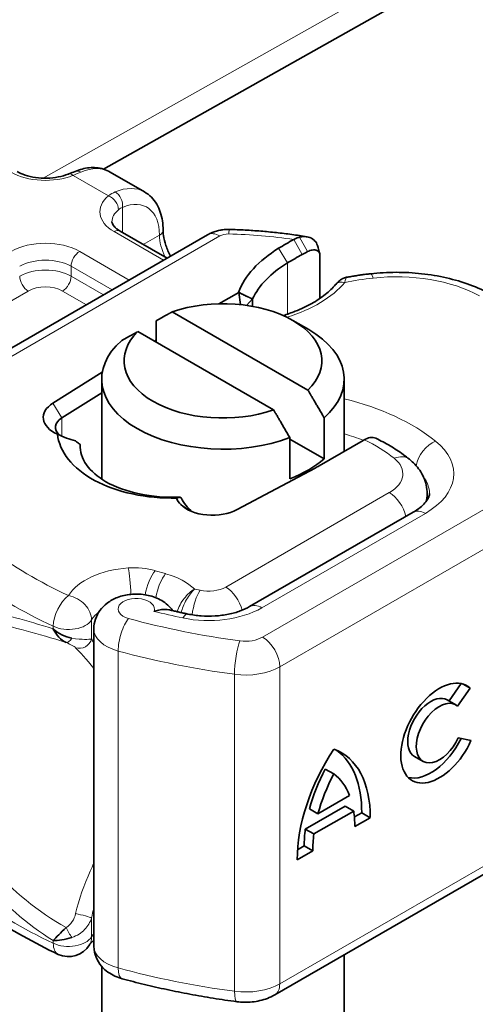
# Model space of a CAD drawing. Header units: millimetres. Extents: x -300186 to 535164, y -28581 to 763383.
# Tile 112 of 256: x 2340 to 2349, y 135939 to 135959. Entities that reach past the tile are written whole.
import ezdxf

# ---------------------------------------------------------------- set-up
doc = ezdxf.new("R2010")
doc.units = ezdxf.units.MM
doc.header["$LTSCALE"] = 10
doc.layers.add('Visible (ISO)', color=7, linetype='Continuous', lineweight=35)
doc.layers.add('Visible Narrow (ISO)', color=7, linetype='Continuous', lineweight=9)

msp = doc.modelspace()

# ---------------------------------------------------------------- linework, layer by layer
at = {"layer": 'Visible (ISO)'}
for p, q in [((2341.302, 135956.211), (2428.532, 136005.3)), ((2341.441, 135956.15), (2342.148, 135955.742)), ((2343.45, 135954.858), (2336.937, 135951.098)), ((2341.646, 135954.935), (2342.615, 135954.376)), ((2345.766, 135954.434), (2345.766, 135953.546)), ((2344.091, 135953.671), (2343.684, 135953.436)), ((2344.126, 135953.418), (2344.091, 135953.671)), ((2344.377, 135953.536), (2344.25, 135953.403)), ((2344.377, 135953.383), (2344.377, 135953.536)), ((2342.722, 135953.27), (2345.519, 135951.656)), ((2342.388, 135952.647), (2342.388, 135953.087)), ((2345.209, 135953.092), (2345.535, 135952.904)), ((2344.812, 135951.247), (2342.015, 135952.862)), ((2342.388, 135952.688), (2342.353, 135952.667)), ((2341.279, 135952.023), (2340.261, 135951.386)), ((2341.267, 135949.822), (2341.267, 135951.883)), ((2346.267, 135950.396), (2346.267, 135951.883)), ((2340.445, 135951.084), (2341.267, 135951.599)), ((2345.853, 135951.087), (2345.853, 135950.238)), ((2340.827, 135950.524), (2340.827, 135950.511)), ((2345.145, 135949.83), (2345.145, 135950.679)), ((2345.145, 135950.647), (2345.853, 135950.238)), ((2345.747, 135950.095), (2346.654, 135950.619)), ((2346.654, 135950.619), (2346.678, 135950.633)), ((2344.058, 135949.194), (2345.667, 135950.051)), ((2347.975, 135949.386), (2347.975, 135949.524)), ((2344.317, 135947.194), (2347.689, 135949.14)), ((2340.378, 135946.653), (2340.378, 135946.653)), ((2340.381, 135946.651), (2340.381, 135946.651)), ((2341.105, 135940.205), (2341.105, 135946.737)), ((2340.907, 135946.519), (2340.907, 135946.519)), ((2348.678, 135945.608), (2348.43, 135945.251)), ((2348.86, 135945.514), (2348.604, 135945.145)), ((2348.86, 135945.514), (2348.716, 135945.598)), ((2348.566, 135945.172), (2348.39, 135945.274)), ((2348.617, 135944.492), (2348.88, 135944.433)), ((2347.892, 135944.005), (2347.716, 135944.107)), ((2346.052, 135943.746), (2345.875, 135943.848)), ((2345.726, 135942.927), (2346.378, 135943.303)), ((2346.285, 135943.084), (2345.465, 135942.611)), ((2345.726, 135942.927), (2345.549, 135943.029)), ((2346.462, 135942.982), (2346.285, 135943.084)), ((2351.278, 135942.913), (2344.834, 135939.193)), ((2346.462, 135942.982), (2345.642, 135942.509)), ((2346.627, 135942.947), (2346.476, 135942.86)), ((2346.804, 135942.845), (2346.484, 135942.661)), ((2346.804, 135942.845), (2346.627, 135942.947)), ((2345.642, 135942.509), (2345.465, 135942.611)), ((2345.443, 135942.264), (2345.306, 135942.185)), ((2345.62, 135942.162), (2345.443, 135942.264)), ((2345.62, 135942.162), (2345.3, 135941.977)), ((2346.267, 135896.451), (2346.267, 135940.02)), ((2341.267, 135896.451), (2341.267, 135939.781))]:
    msp.add_line(p, q, dxfattribs=at)
msp.add_arc((2340.585, 135940.481), 0.5, 244.8089, 329.2624, dxfattribs=at)
for centre, major_axis, ratio, start_param, end_param in [((2340.814, 135955.933), (-0.096, 0.231), 0.652242, 0, 0.00306), ((2350.565, 135951.496), (-7.775, 0), 0.57735, 5.468966, 5.525863), ((2347.295, 135953.281), (-3.275, 0), 0.57735, 5.525863, 6.075626), ((2350.565, 135951.292), (7.525, 0), 0.57735, 2.327373, 2.38427), ((2350.565, 135951.292), (7.525, 0), 0.57735, 2.307351, 2.327373), ((2347.295, 135953.077), (-3.025, 0), 0.57735, 5.525863, 6.017079), ((2346.279, 135953.669), (-0.191, 0.161), 0.733816, 6.280065, 6.283185), ((2343.767, 135952.259), (2.04, 0), 0.57735, 5.745414, 8.391753), ((2343.767, 135952.259), (-2.04, 0), 0.57735, 5.745414, 8.391753), ((2343.767, 135951.883), (2.5, 0), 0.57735, 5.699145, 7.068583), ((2343.767, 135951.883), (-2.5, 0), 0.57735, 5.699145, 8.438022), ((2340.812, 135951.093), (-0.75, 0), 0.57735, 5.537798, 7.197726), ((2340.812, 135950.888), (-0.5, 0), 0.57735, 5.537798, 6.860979), ((2343.767, 135951.034), (-2.5, 0), 0.57735, 2.154837, 2.557552), ((2343.785, 135951.228), (2.775, 0), 0.57735, 5.457776, 5.497787), ((2343.374, 135949.487), (0.574, -0.045), 0.651839, 3.402461, 3.786926), ((2342.899, 135950.55), (-1.881, 1.865), 0.312004, 1.863094, 1.873308), ((2343.55, 135949.512), (0.75, 0), 0.57735, 3.659966, 5.457776), ((2343.55, 135949.308), (-0.5, 0), 0.57735, 0.517851, 0.55899), ((2348.229, 135944.588), (-0.563, -0.976), 0.57735, 3.012776, 8.024447), ((2348.053, 135944.69), (0.337, 0.584), 0.57735, 0, 3.141593), ((2348.229, 135944.588), (0.337, 0.584), 0.57735, 6.163496, 11.159844), ((2348.053, 135944.69), (-0.563, -0.976), 0.57735, 0.157548, 1.685131), ((2347.341, 135943.173), (1.443, 2.5), 0.57735, 1.468975, 2.363699), ((2344.763, 135941.685), (1.443, 2.5), 0.57735, 5.490283, 6.385007), ((2344.586, 135941.787), (1.443, 2.5), 0.57735, 5.490283, 6.221906), ((2347.164, 135943.275), (-1.217, -2.108), 0.57735, 4.773557, 5.145336), ((2347.341, 135943.173), (-1.217, -2.108), 0.57735, 4.773557, 5.145336), ((2344.763, 135941.685), (1.217, 2.108), 0.57735, 5.850238, 6.222017), ((2344.763, 135941.685), (1.217, 2.108), 0.57735, 5.488887, 5.657718), ((2347.164, 135943.275), (-1.217, -2.108), 0.57735, 5.337856, 5.506687), ((2347.341, 135943.173), (-1.217, -2.108), 0.57735, 5.337856, 5.506687)]:
    msp.add_ellipse(centre, major_axis=major_axis, ratio=ratio, start_param=start_param, end_param=end_param, dxfattribs=at)
for points, knots in [([(2341.441, 135956.15), (2341.398, 135956.175), (2341.352, 135956.195), (2341.257, 135956.225), (2341.209, 135956.234), (2341.11, 135956.244), (2341.06, 135956.243), (2340.961, 135956.234), (2340.912, 135956.226), (2340.815, 135956.2), (2340.766, 135956.184), (2340.719, 135956.164)], [5.4977871, 5.4977871, 5.4977871, 5.4977871, 5.626877, 5.626877, 5.7559669, 5.7559669, 5.8850568, 5.8850568, 6.0141467, 6.0141467, 6.1432366, 6.1432366, 6.1432366, 6.1432366]), ([(2339.525, 135956.16), (2339.571, 135956.133), (2339.627, 135956.108), (2339.756, 135956.066), (2339.828, 135956.049), (2339.981, 135956.027), (2340.061, 135956.023), (2340.22, 135956.026), (2340.299, 135956.034), (2340.447, 135956.063), (2340.517, 135956.083), (2340.581, 135956.108), (2340.584, 135956.109), (2340.587, 135956.11)], [4.712389, 4.712389, 4.712389, 4.712389, 4.980026, 4.980026, 5.257419, 5.257419, 5.536526, 5.536526, 5.815633, 5.815633, 6.09474, 6.09474, 6.107924, 6.107924, 6.107924, 6.107924]), ([(2342.148, 135955.742), (2342.2, 135955.712), (2342.249, 135955.674), (2342.333, 135955.589), (2342.37, 135955.54), (2342.432, 135955.437), (2342.456, 135955.381), (2342.495, 135955.266), (2342.509, 135955.205), (2342.528, 135955.082), (2342.532, 135955.018), (2342.532, 135954.953)], [0.7853982, 0.7853982, 0.7853982, 0.7853982, 0.9424778, 0.9424778, 1.0995574, 1.0995574, 1.2566371, 1.2566371, 1.4137167, 1.4137167, 1.5707963, 1.5707963, 1.5707963, 1.5707963]), ([(2341.646, 135954.935), (2341.619, 135954.951), (2341.595, 135954.967), (2341.555, 135954.999), (2341.538, 135955.015), (2341.512, 135955.045), (2341.502, 135955.059), (2341.489, 135955.083), (2341.484, 135955.093), (2341.479, 135955.111), (2341.479, 135955.119), (2341.479, 135955.127)], [1.5707963, 1.5707963, 1.5707963, 1.5707963, 1.727876, 1.727876, 1.8849556, 1.8849556, 2.0420352, 2.0420352, 2.1991149, 2.1991149, 2.3561945, 2.3561945, 2.3561945, 2.3561945]), ([(2343.45, 135954.858), (2343.481, 135954.876), (2343.511, 135954.89), (2343.572, 135954.915), (2343.602, 135954.925), (2343.662, 135954.942), (2343.692, 135954.949), (2343.751, 135954.959), (2343.781, 135954.963), (2343.841, 135954.967), (2343.87, 135954.968), (2343.9, 135954.967)], [3.1415927, 3.1415927, 3.1415927, 3.1415927, 3.3072877, 3.3072877, 3.4729828, 3.4729828, 3.6386779, 3.6386779, 3.804373, 3.804373, 3.9700681, 3.9700681, 3.9700681, 3.9700681]), ([(2345.5, 135954.815), (2345.395, 135954.833), (2345.291, 135954.849), (2345.08, 135954.878), (2344.974, 135954.891), (2344.761, 135954.914), (2344.654, 135954.924), (2344.439, 135954.942), (2344.332, 135954.949), (2344.116, 135954.96), (2344.008, 135954.964), (2343.9, 135954.967)], [2.0741001, 2.0741001, 2.0741001, 2.0741001, 2.1219036, 2.1219036, 2.169707, 2.169707, 2.2175104, 2.2175104, 2.2653138, 2.2653138, 2.3131172, 2.3131172, 2.3131172, 2.3131172]), ([(2342.686, 135954.417), (2342.647, 135954.488), (2342.615, 135954.562), (2342.566, 135954.707), (2342.549, 135954.777), (2342.535, 135954.882), (2342.532, 135954.919), (2342.532, 135954.953)], [2.4034101, 2.4034101, 2.4034101, 2.4034101, 2.6874971, 2.6874971, 2.9704429, 2.9704429, 3.1415927, 3.1415927, 3.1415927, 3.1415927]), ([(2345.343, 135954.807), (2345.324, 135954.802), (2345.304, 135954.795), (2345.266, 135954.78), (2345.247, 135954.771), (2345.228, 135954.76)], [0, 0, 0, 0, 0.01580579, 0.01580579, 0.03141254, 0.03141254, 0.03141254, 0.03141254]), ([(2345.715, 135954.635), (2345.712, 135954.646), (2345.709, 135954.656), (2345.691, 135954.697), (2345.671, 135954.724), (2345.613, 135954.776), (2345.573, 135954.798), (2345.472, 135954.824), (2345.409, 135954.824), (2345.343, 135954.807)], [-0.8309638, -0.8309638, -0.8309638, -0.8309638, -0.8181162, -0.8181162, -0.7807063, -0.7807063, -0.7363735, -0.7363735, -0.6838104, -0.6838104, -0.6838104, -0.6838104]), ([(2345.51, 135954.51), (2345.542, 135954.527), (2345.575, 135954.538), (2345.65, 135954.551), (2345.679, 135954.543), (2345.72, 135954.529), (2345.736, 135954.514), (2345.753, 135954.491), (2345.758, 135954.48), (2345.764, 135954.458), (2345.766, 135954.447), (2345.766, 135954.434)], [-0.05236989, -0.05236989, -0.05236989, -0.05236989, -0.04540085, -0.04540085, -0.03555338, -0.03555338, -0.01925093, -0.01925093, -0.00929873, -0.00929873, 0, 0, 0, 0]), ([(2346.092, 135953.836), (2346.118, 135953.865), (2346.144, 135953.893), (2346.194, 135953.932), (2346.215, 135953.945), (2346.261, 135953.968), (2346.288, 135953.977), (2346.315, 135953.982)], [0.00171132, 0.00171132, 0.00171132, 0.00171132, 0.03171007, 0.03171007, 0.04859977, 0.04859977, 0.06650956, 0.06650956, 0.06650956, 0.06650956]), ([(2346.315, 135953.982), (2346.348, 135953.988), (2346.38, 135953.993), (2346.446, 135954.004), (2346.478, 135954.01), (2346.544, 135954.02), (2346.577, 135954.025), (2346.643, 135954.034), (2346.676, 135954.039), (2346.743, 135954.047), (2346.776, 135954.051), (2346.809, 135954.055)], [3.6172777, 3.6172777, 3.6172777, 3.6172777, 3.6409656, 3.6409656, 3.6646536, 3.6646536, 3.6883416, 3.6883416, 3.7120296, 3.7120296, 3.7357176, 3.7357176, 3.7357176, 3.7357176]), ([(2346.809, 135954.055), (2346.983, 135954.074), (2347.159, 135954.084), (2347.512, 135954.084), (2347.689, 135954.075), (2348.036, 135954.036), (2348.208, 135954.008), (2348.541, 135953.931), (2348.702, 135953.884), (2349.011, 135953.77), (2349.159, 135953.704), (2349.297, 135953.628)], [3.7357176, 3.7357176, 3.7357176, 3.7357176, 3.9254367, 3.9254367, 4.1151559, 4.1151559, 4.3048751, 4.3048751, 4.4945943, 4.4945943, 4.6843134, 4.6843134, 4.6843134, 4.6843134]), ([(2346.088, 135953.83), (2346.029, 135953.761), (2345.959, 135953.693), (2345.794, 135953.562), (2345.7, 135953.499), (2345.493, 135953.383), (2345.379, 135953.329), (2345.177, 135953.249), (2345.093, 135953.22), (2345.007, 135953.194)], [5.9517012, 5.9517012, 5.9517012, 5.9517012, 6.1244978, 6.1244978, 6.2972943, 6.2972943, 6.4700908, 6.4700908, 6.582811, 6.582811, 6.582811, 6.582811]), ([(2342.812, 135949.433), (2342.195, 135949.416), (2341.569, 135949.551), (2341.119, 135949.795), (2340.666, 135950.039), (2340.395, 135950.39), (2340.354, 135950.749)], [0.1514689, 0.1514689, 0.1514689, 0.1514689, 0.5230203, 0.5230203, 0.5230203, 0.896316, 0.896316, 0.896316, 0.896316]), ([(2340.354, 135950.749), (2340.417, 135950.718), (2340.48, 135950.691), (2340.604, 135950.645), (2340.665, 135950.626), (2340.724, 135950.612)], [-0.08710808, -0.08710808, -0.08710808, -0.08710808, -0.04373193, -0.04373193, -0.00005665, -0.00005665, -0.00005665, -0.00005665]), ([(2340.724, 135950.612), (2340.741, 135950.598), (2340.758, 135950.584), (2340.793, 135950.557), (2340.81, 135950.543), (2340.827, 135950.529)], [0.00005212, 0.00005212, 0.00005212, 0.00005212, 0.0134093, 0.0134093, 0.02671497, 0.02671497, 0.02671497, 0.02671497]), ([(2342.883, 135949.451), (2342.309, 135949.427), (2341.738, 135949.55), (2341.356, 135949.768), (2341.007, 135949.968), (2340.811, 135950.25), (2340.827, 135950.529)], [-1.690482, -1.690482, -1.690482, -1.690482, -0.859543, -0.859543, -0.859543, -0.099304, -0.099304, -0.099304, -0.099304]), ([(2346.678, 135950.633), (2346.717, 135950.655), (2346.759, 135950.671), (2346.816, 135950.681), (2346.861, 135950.684), (2346.901, 135950.672), (2346.918, 135950.664)], [-0.73937491, -0.73937491, -0.73937491, -0.73937491, -0.70828524, -0.70828524, -0.68958817, -0.6709197, -0.6709197, -0.6709197, -0.6709197]), ([(2347.611, 135950.232), (2347.57, 135950.265), (2347.528, 135950.297), (2347.442, 135950.36), (2347.397, 135950.39), (2347.307, 135950.45), (2347.26, 135950.478), (2347.166, 135950.534), (2347.117, 135950.562), (2347.019, 135950.614), (2346.969, 135950.64), (2346.918, 135950.664)], [1.4066381, 1.4066381, 1.4066381, 1.4066381, 1.4575669, 1.4575669, 1.5084957, 1.5084957, 1.5594245, 1.5594245, 1.6103533, 1.6103533, 1.6612821, 1.6612821, 1.6612821, 1.6612821]), ([(2347.975, 135949.524), (2347.975, 135949.582), (2347.968, 135949.641), (2347.944, 135949.754), (2347.926, 135949.808), (2347.881, 135949.911), (2347.854, 135949.959), (2347.793, 135950.048), (2347.76, 135950.09), (2347.688, 135950.165), (2347.651, 135950.2), (2347.611, 135950.232)], [0.7853982, 0.7853982, 0.7853982, 0.7853982, 0.9096462, 0.9096462, 1.0338942, 1.0338942, 1.1581421, 1.1581421, 1.2823901, 1.2823901, 1.4066381, 1.4066381, 1.4066381, 1.4066381]), ([(2347.689, 135949.14), (2347.743, 135949.172), (2347.791, 135949.204), (2347.872, 135949.269), (2347.905, 135949.301), (2347.958, 135949.36), (2347.977, 135949.388), (2348.005, 135949.436), (2348.013, 135949.457), (2348.023, 135949.493), (2348.025, 135949.509), (2348.025, 135949.524)], [0, 0, 0, 0, 0.1570796, 0.1570796, 0.3141593, 0.3141593, 0.4712389, 0.4712389, 0.6283185, 0.6283185, 0.7853982, 0.7853982, 0.7853982, 0.7853982]), ([(2342.884, 135949.451), (2342.87, 135949.448), (2342.857, 135949.445), (2342.833, 135949.439), (2342.822, 135949.436), (2342.812, 135949.433)], [0.00005159, 0.00005159, 0.00005159, 0.00005159, 0.0187128, 0.0187128, 0.03730006, 0.03730006, 0.03730006, 0.03730006]), ([(2343.115, 135949.165), (2343.072, 135949.202), (2343.034, 135949.242), (2342.963, 135949.332), (2342.931, 135949.382), (2342.904, 135949.435)], [0, 0, 0, 0, 0.03525254, 0.03525254, 0.07338193, 0.07338193, 0.07338193, 0.07338193]), ([(2341.105, 135946.737), (2341.105, 135946.806), (2341.117, 135946.875), (2341.161, 135947.005), (2341.194, 135947.064), (2341.276, 135947.177), (2341.327, 135947.226), (2341.449, 135947.319), (2341.521, 135947.356), (2341.684, 135947.419), (2341.776, 135947.439), (2341.964, 135947.457), (2342.06, 135947.455), (2342.251, 135947.425), (2342.346, 135947.398), (2342.526, 135947.311), (2342.612, 135947.254), (2342.704, 135947.149), (2342.719, 135947.13), (2342.734, 135947.11)], [2.356194, 2.356194, 2.356194, 2.356194, 2.548194, 2.548194, 2.754408, 2.754408, 3.005615, 3.005615, 3.339634, 3.339634, 3.758117, 3.758117, 4.191652, 4.191652, 4.625462, 4.625462, 5.024735, 5.024735, 5.106359, 5.106359, 5.106359, 5.106359]), ([(2342.346, 135947.097), (2342.347, 135947.097), (2342.347, 135947.098), (2342.391, 135947.11), (2342.433, 135947.121), (2342.514, 135947.136), (2342.552, 135947.139), (2342.609, 135947.137), (2342.63, 135947.134), (2342.648, 135947.13)], [-0.0004584, -0.0004584, -0.0004584, -0.0004584, 0, 0, 0.02913138, 0.02913138, 0.0589228, 0.0589228, 0.07649824, 0.07649824, 0.07649824, 0.07649824]), ([(2342.648, 135947.13), (2342.674, 135947.124), (2342.701, 135947.118), (2342.753, 135947.106), (2342.78, 135947.1), (2342.832, 135947.088), (2342.859, 135947.082), (2342.912, 135947.07), (2342.938, 135947.064), (2342.991, 135947.053), (2343.018, 135947.047), (2343.044, 135947.042)], [5.10902653, 5.10902653, 5.10902653, 5.10902653, 5.11702155, 5.11702155, 5.12501658, 5.12501658, 5.13301161, 5.13301161, 5.14100663, 5.14100663, 5.14900166, 5.14900166, 5.14900166, 5.14900166]), ([(2343.044, 135947.042), (2343.131, 135947.023), (2343.224, 135947.011), (2343.412, 135946.997), (2343.509, 135946.997), (2343.698, 135947.008), (2343.791, 135947.02), (2343.966, 135947.055), (2344.049, 135947.078), (2344.197, 135947.132), (2344.263, 135947.162), (2344.317, 135947.194)], [5.149002, 5.149002, 5.149002, 5.149002, 5.375838, 5.375838, 5.602675, 5.602675, 5.829512, 5.829512, 6.056349, 6.056349, 6.283185, 6.283185, 6.283185, 6.283185]), ([(2340.269, 135946.736), (2340.27, 135946.735), (2340.27, 135946.734), (2340.33, 135946.609), (2340.422, 135946.504), (2340.532, 135946.455)], [-0.05151133, -0.05151133, -0.05151133, -0.05151133, -0.05126221, -0.05126221, -0.00005404, -0.00005404, -0.00005404, -0.00005404]), ([(2340.654, 135946.545), (2340.508, 135946.569), (2340.372, 135946.642), (2340.27, 135946.735), (2340.27, 135946.735), (2340.269, 135946.736)], [0, 0, 0, 0, 0.05126221, 0.05126221, 0.05151133, 0.05151133, 0.05151133, 0.05151133]), ([(2340.372, 135940.029), (2340.122, 135940.146), (2339.881, 135940.271), (2339.416, 135940.532), (2339.192, 135940.669), (2338.766, 135940.955), (2338.563, 135941.104), (2338.18, 135941.413), (2337.998, 135941.573), (2337.66, 135941.904), (2337.502, 135942.074), (2337.357, 135942.25)], [1.4690452, 1.4690452, 1.4690452, 1.4690452, 1.5573621, 1.5573621, 1.6456789, 1.6456789, 1.7339958, 1.7339958, 1.8223126, 1.8223126, 1.9106295, 1.9106295, 1.9106295, 1.9106295]), ([(2340.533, 135940.58), (2340.422, 135940.477), (2340.33, 135940.382), (2340.27, 135940.312), (2340.27, 135940.312), (2340.269, 135940.311)], [-0.05126221, -0.05126221, -0.05126221, -0.05126221, 0, 0, 0.00024912, 0.00024912, 0.00024912, 0.00024912]), ([(2340.269, 135940.311), (2340.27, 135940.311), (2340.27, 135940.311), (2340.372, 135940.309), (2340.508, 135940.33), (2340.654, 135940.377)], [-0.00024912, -0.00024912, -0.00024912, -0.00024912, 0, 0, 0.05126221, 0.05126221, 0.05126221, 0.05126221]), ([(2341.105, 135940.32), (2341.091, 135940.309), (2341.079, 135940.298), (2341.04, 135940.262), (2341.024, 135940.24), (2341.015, 135940.226)], [3.2834838, 3.2834838, 3.2834838, 3.2834838, 3.3706, 3.3706, 3.5962814, 3.5962814, 3.5962814, 3.5962814]), ([(2341.689, 135939.527), (2341.64, 135939.54), (2341.59, 135939.557), (2341.493, 135939.602), (2341.444, 135939.629), (2341.35, 135939.697), (2341.303, 135939.738), (2341.218, 135939.839), (2341.179, 135939.9), (2341.124, 135940.038), (2341.107, 135940.113), (2341.105, 135940.194), (2341.105, 135940.2), (2341.105, 135940.205)], [1.226145, 1.226145, 1.226145, 1.226145, 1.452155, 1.452155, 1.678165, 1.678165, 1.904175, 1.904175, 2.130185, 2.130185, 2.34181, 2.34181, 2.356194, 2.356194, 2.356194, 2.356194]), ([(2344.052, 135939.053), (2343.889, 135939.075), (2343.728, 135939.099), (2343.406, 135939.15), (2343.246, 135939.178), (2342.928, 135939.237), (2342.77, 135939.268), (2342.457, 135939.336), (2342.302, 135939.371), (2341.993, 135939.446), (2341.84, 135939.485), (2341.689, 135939.527)], [1.0124121, 1.0124121, 1.0124121, 1.0124121, 1.0551587, 1.0551587, 1.0979053, 1.0979053, 1.1406519, 1.1406519, 1.1833985, 1.1833985, 1.2261451, 1.2261451, 1.2261451, 1.2261451]), ([(2344.052, 135939.053), (2344.105, 135939.046), (2344.158, 135939.042), (2344.264, 135939.041), (2344.318, 135939.043), (2344.424, 135939.054), (2344.476, 135939.063), (2344.581, 135939.087), (2344.633, 135939.102), (2344.735, 135939.141), (2344.785, 135939.165), (2344.834, 135939.193)], [5.270773, 5.270773, 5.270773, 5.270773, 5.473256, 5.473256, 5.675738, 5.675738, 5.87822, 5.87822, 6.080703, 6.080703, 6.283185, 6.283185, 6.283185, 6.283185])]:
    msp.add_open_spline(points, degree=3, knots=knots, dxfattribs=at)
for points in [[(2340.589, 135956.111), (2340.635, 135956.13), (2340.679, 135956.147), (2340.718, 135956.164)], [(2345.715, 135954.635), (2345.731, 135954.579), (2345.746, 135954.523), (2345.761, 135954.468)], [(2346.315, 135953.982), (2346.315, 135953.982), (2346.315, 135953.982), (2346.315, 135953.982)], [(2340.827, 135950.511), (2340.826, 135950.508), (2340.826, 135950.504), (2340.826, 135950.5)], [(2340.251, 135946.542), (2340.251, 135946.542), (2340.251, 135946.542), (2340.251, 135946.542)], [(2340.253, 135946.541), (2340.253, 135946.541), (2340.253, 135946.541), (2340.253, 135946.541)]]:
    msp.add_open_spline(points, degree=3, dxfattribs=at)
for points, weights in [([(2344.377, 135953.536), (2344.25, 135953.588), (2344.091, 135953.671)], [1.07412469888, 1.04115517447, 1]), ([(2342.388, 135953.087), (2342.572, 135953.189), (2342.722, 135953.27)], [1, 1.0054431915, 1]), ([(2342.015, 135952.862), (2341.865, 135952.781), (2341.681, 135952.679)], [1, 1.0054431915, 1]), ([(2345.519, 135951.656), (2345.669, 135951.401), (2345.853, 135951.087)], [1, 1.0054431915, 1]), ([(2345.145, 135950.679), (2344.962, 135950.993), (2344.812, 135951.247)], [1, 1.0054431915, 1])]:
    msp.add_rational_spline(points, weights, degree=2, dxfattribs=at)
at = {"layer": 'Visible Narrow (ISO)'}
for p, q in [((2428.317, 136005.691), (2340.062, 135956.025)), ((2340.68, 135956.082), (2341.409, 135955.662)), ((2341.698, 135954.905), (2341.698, 135955.423)), ((2337.187, 135951.073), (2343.7, 135954.833)), ((2341.521, 135954.923), (2342.542, 135954.333)), ((2342.459, 135954.851), (2342.125, 135954.659)), ((2345.4, 135954.451), (2345.228, 135954.76)), ((2345.343, 135954.807), (2345.51, 135954.51)), ((2345.097, 135954.277), (2344.915, 135954.58)), ((2341.835, 135953.925), (2340.814, 135954.514)), ((2340.638, 135954.208), (2341.481, 135953.721)), ((2340.638, 135954.004), (2340.638, 135954.208)), ((2345.097, 135953.223), (2345.097, 135954.277)), ((2341.304, 135953.619), (2340.638, 135954.004)), ((2335.972, 135951.514), (2339.754, 135953.698)), ((2340.461, 135953.698), (2340.951, 135953.415)), ((2340.261, 135951.386), (2340.445, 135951.084)), ((2340.445, 135950.707), (2340.445, 135951.084)), ((2351.028, 135950.286), (2344.584, 135946.566)), ((2347.196, 135949.544), (2343.825, 135947.598)), ((2344.938, 135945.954), (2351.381, 135949.674)), ((2343.115, 135949.165), (2342.898, 135949.297)), ((2344.567, 135947.169), (2347.939, 135949.115)), ((2342.586, 135947.874), (2342.37, 135947.935)), ((2343.294, 135947.532), (2343.184, 135947.556)), ((2341.058, 135946.531), (2341.058, 135946.92)), ((2340.269, 135946.789), (2340.269, 135946.736)), ((2341.607, 135939.748), (2341.607, 135946.28)), ((2344.938, 135939.422), (2344.938, 135945.954)), ((2344.005, 135945.8), (2344.005, 135939.268)), ((2351.381, 135943.142), (2344.938, 135939.422)), ((2341.058, 135940.388), (2341.058, 135940.776)), ((2340.269, 135940.311), (2340.269, 135940.257))]:
    msp.add_line(p, q, dxfattribs=at)
for centre, major_axis, ratio, start_param, end_param in [((2340.814, 135955.933), (-0.096, 0.231), 0.652242, 5.578267, 6.283185), ((2340.691, 135954.851), (0.75, 1.299), 0.57735, 0, 0.645449), ((2340.107, 135956.556), (1, 0), 0.57735, 3.926991, 5.322526), ((2340.68, 135955.878), (-0.094, 0.232), 0.467836, 5.571319, 6.283185), ((2341.398, 135954.443), (0.75, 1.299), 0.57735, 0, 0.645449), ((2342.229, 135955.331), (-1, 0), 0.57735, 5.673048, 7.068583), ((2341.409, 135955.457), (-0.159, 0.193), 0.669176, 3.822592, 5.393388), ((2341.521, 135955.525), (-0.096, 0.231), 0.652242, 4.007471, 5.578267), ((2341.575, 135954.341), (0.625, 1.083), 0.57735, 5.497787, 6.928635), ((2342.229, 135955.127), (-0.75, 0), 0.57735, 5.673048, 6.283185), ((2343.888, 135954.467), (0.012, 0.5), 0.035162, 0, 0.615917), ((2341.521, 135954.718), (0.125, 0.217), 0.57735, 0, 0.785398), ((2342.282, 135954.953), (0.25, 0), 0.57735, 5.497787, 6.283185), ((2342.989, 135954.545), (0.375, -0.65), 0.57735, 3.926991, 4.607825), ((2343.7, 135954.425), (-0.25, 0.433), 0.57735, 5.497787, 6.283185), ((2343.877, 135954.731), (0.25, 0), 0.57735, 1.527719, 2.356194), ((2343.608, 135951.126), (6.5, 0), 0.57735, 1.318841, 1.527719), ((2340.107, 135954.106), (-1, 0), 0.57735, 3.926991, 5.497787), ((2340.814, 135954.31), (-0.125, -0.217), 0.57735, 3.926991, 5.497787), ((2340.107, 135953.902), (0.75, 0), 0.57735, 0.785398, 2.356194), ((2340.107, 135953.698), (-0.75, 0), 0.57735, 3.926991, 5.497787), ((2339.754, 135953.902), (0.125, -0.217), 0.57735, 3.926991, 5.497787), ((2340.461, 135953.902), (-0.125, -0.217), 0.57735, 0.785398, 2.356194), ((2347.625, 135951.699), (4, 0), 0.57735, 1.76207, 1.914171), ((2346.865, 135953.558), (-0.056, 0.497), 0.155223, 5.659003, 6.283185), ((2347.34, 135952.549), (2.5, 0), 0.57735, 0.813474, 1.76207), ((2340.107, 135953.494), (0.5, 0), 0.57735, 0.785398, 2.356194), ((2343.785, 135954.576), (2.775, 0), 0.57735, 5.19879, 5.829271), ((2346.279, 135953.669), (-0.191, 0.161), 0.733816, 5.267467, 6.280065), ((2344.492, 135949.092), (-4.5, 0), 0.57735, 3.762833, 4.306883), ((2344.492, 135948.684), (4, 0), 0.57735, 0.997343, 1.110968), ((2344.492, 135949.092), (3.45, 0), 0.57735, 0.62124, 0.884531), ((2348.151, 135950.196), (-0.314, -0.389), 0.66394, 4.0237, 5.425582), ((2346.525, 135949.932), (2, 0), 0.57735, 5.497787, 6.904425), ((2347.297, 135949.843), (0.314, 0.389), 0.66394, 0, 0.882107), ((2346.525, 135949.932), (0.95, 0), 0.57735, 5.497787, 6.904425), ((2346.525, 135949.524), (1.5, 0), 0.57735, 0, 0.414992), ((2347.217, 135952.121), (-10.5, 0), 0.57735, 0.445565, 0.887149), ((2347.196, 135949.136), (-0.25, 0.433), 0.57735, 4.206112, 5.497787), ((2346.525, 135949.524), (1.45, 0), 0.57735, 6.05974, 6.283185), ((2347.939, 135948.707), (-0.25, 0.433), 0.57735, 5.497787, 6.283185), ((2347.217, 135951.713), (11, 0), 0.57735, 3.587158, 4.028742), ((2341.98, 135947.145), (-1.475, 0), 0.57735, 4.824069, 5.952476), ((2341.927, 135947.418), (-1, 0), 0.57735, 4.253895, 4.824069), ((2341.816, 135947.583), (-0.032, 0.499), 0.090997, 4.43201, 5.664757), ((2342.37, 135947.527), (0.137, 0.481), 0.36138, 0.667719, 1.857977), ((2342.586, 135947.466), (0.137, 0.481), 0.36138, 0.667719, 1.854265), ((2341.946, 135947.125), (-1.446, 0), 0.57735, 3.683245, 4.253895), ((2343.294, 135947.123), (0.107, 0.488), 0.28873, 0.647298, 1.834789), ((2343.471, 135947.802), (-0.5, 0), 0.57735, 1.209357, 2.356194), ((2343.825, 135947.189), (-0.25, 0.433), 0.57735, 4.236833, 5.497787), ((2340.585, 135947.013), (-0.213, -0.452), 0.515719, 3.881038, 5.451834), ((2340.585, 135947.013), (-0.43, 0.256), 0.772252, 3.572083, 5.14288), ((2341.98, 135947.145), (-0.375, 0), 0.57735, 2.918896, 7.413235), ((2341.98, 135946.737), (-0.975, 0), 0.57735, 5.630542, 5.952476), ((2346.684, 135952.902), (10.95, 0), 0.57735, 4.305084, 4.363603), ((2343.471, 135947.802), (1.55, 0), 0.57735, 4.363603, 5.497787), ((2342.942, 135946.552), (0.103, 0.489), 0.279043, 0, 0.645042), ((2344.567, 135946.761), (-0.25, 0.433), 0.57735, 5.497787, 6.283185), ((2340.585, 135947.013), (0.5, 0), 0.57735, 4.028742, 5.952476), ((2341.82, 135946.541), (-0.131, -0.482), 0.34833, 3.805151, 5.375948), ((2346.684, 135952.902), (-11.4, 0), 0.57735, 1.130049, 1.343782), ((2341.98, 135946.737), (-0.875, 0), 0.57735, 0, 1.130049), ((2340.62, 135946.688), (-0.095, -0.231), 0.391049, 0.082784, 1.073169), ((2340.822, 135946.578), (0.181, 0.173), 0.947998, 3.585283, 5.298659), ((2344.118, 135946.081), (-0.066, -0.496), 0.183768, 3.769377, 5.340173), ((2344.231, 135946.77), (-0.5, 0), 0.57735, 1.343782, 2.356194), ((2344.584, 135946.158), (0.25, -0.433), 0.57735, 0.785398, 2.356194), ((2346.684, 135952.494), (11.9, 0), 0.57735, 4.271642, 4.485375), ((2344.231, 135946.362), (1, 0), 0.57735, 4.485375, 5.497787), ((2347.217, 135945.181), (-11, 0), 0.57735, 0.445565, 0.887149), ((2340.822, 135940.823), (0.244, -0.055), 0.099321, 0.269703, 1.983079), ((2340.62, 135940.52), (-0.124, 0.217), 0.197968, 1.180503, 2.171259), ((2340.585, 135940.481), (0.5, 0), 0.57735, 4.028742, 5.952476), ((2340.585, 135940.481), (0.43, -0.256), 0.772252, 0, 0.430491), ((2341.98, 135940.205), (-0.975, 0), 0.57735, 5.826311, 5.952476), ((2340.585, 135940.481), (-0.213, -0.452), 0.515719, 5.451834, 6.283185), ((2341.98, 135940.205), (-0.875, 0), 0.57735, 0, 1.130049), ((2341.82, 135940.009), (-0.131, -0.482), 0.34833, 5.375948, 6.283185), ((2346.684, 135945.962), (-11.9, 0), 0.57735, 1.130049, 1.343782), ((2344.231, 135939.83), (-1, 0), 0.57735, 1.343782, 2.356194), ((2344.584, 135939.626), (0.25, -0.433), 0.57735, 0, 0.785398), ((2344.118, 135939.549), (-0.066, -0.496), 0.183768, 5.340173, 6.283185)]:
    msp.add_ellipse(centre, major_axis=major_axis, ratio=ratio, start_param=start_param, end_param=end_param, dxfattribs=at)
for points in [[(2340.68, 135956.082), (2340.736, 135956.106), (2340.79, 135956.129), (2340.839, 135956.15)], [(2341.546, 135955.741), (2341.497, 135955.721), (2341.451, 135955.694), (2341.409, 135955.662)], [(2341.614, 135955.375), (2341.639, 135955.396), (2341.667, 135955.412), (2341.698, 135955.423)], [(2346.279, 135953.873), (2346.293, 135953.936), (2346.306, 135953.98), (2346.315, 135953.982)], [(2341.058, 135946.531), (2341.031, 135946.522), (2340.936, 135946.513), (2340.761, 135946.528), (2340.654, 135946.545)], [(2341.105, 135946.451), (2341.088, 135946.48), (2341.072, 135946.507), (2341.058, 135946.531)], [(2340.729, 135946.348), (2340.809, 135946.263), (2340.95, 135946.112), (2341.105, 135945.92)], [(2341.058, 135940.776), (2341.072, 135940.846), (2341.088, 135940.917), (2341.105, 135940.986)], [(2340.729, 135940.868), (2340.716, 135940.81), (2340.671, 135940.698), (2340.585, 135940.609), (2340.533, 135940.58)], [(2340.654, 135940.377), (2340.761, 135940.412), (2340.936, 135940.533), (2341.031, 135940.692), (2341.058, 135940.776)]]:
    msp.add_open_spline(points, degree=3, dxfattribs=at)
for points, knots in [([(2343.184, 135947.556), (2343.184, 135947.555), (2343.183, 135947.555), (2343.108, 135947.512), (2342.995, 135947.411), (2342.877, 135947.233), (2342.838, 135947.137), (2342.824, 135947.09)], [-0.11308404, -0.11308404, -0.11308404, -0.11308404, -0.11267341, -0.11267341, -0.06760405, -0.04506936, -0.02291182, -0.02291182, -0.02291182, -0.02291182]), ([(2342.907, 135947.071), (2342.917, 135947.113), (2342.946, 135947.206), (2343.035, 135947.391), (2343.124, 135947.504), (2343.183, 135947.555), (2343.184, 135947.555), (2343.184, 135947.556)], [0.02636771, 0.02636771, 0.02636771, 0.02636771, 0.04506936, 0.06760405, 0.11267341, 0.11267341, 0.11308404, 0.11308404, 0.11308404, 0.11308404]), ([(2340.269, 135946.736), (2339.721, 135946.908), (2338.868, 135947.156), (2337.969, 135947.18), (2337.632, 135946.906), (2337.517, 135946.677)], [-3.0503978, -3.0503978, -3.0503978, -3.0503978, -2.6404807, -2.3462628, -2.0520449, -2.0520449, -2.0520449, -2.0520449]), ([(2337.861, 135946.653), (2337.958, 135946.75), (2338.262, 135946.915), (2339.082, 135946.89), (2339.956, 135946.635), (2340.533, 135946.455)], [2.1568964, 2.1568964, 2.1568964, 2.1568964, 2.3462628, 2.6404807, 3.0818076, 3.0818076, 3.0818076, 3.0818076]), ([(2340.533, 135946.455), (2340.585, 135946.433), (2340.628, 135946.413), (2340.661, 135946.395), (2340.694, 135946.377), (2340.716, 135946.362), (2340.729, 135946.348)], [-0.07510106, -0.07510106, -0.07510106, -0.07510106, -0.03755053, -0.03755053, -0.03755053, 0, 0, 0, 0]), ([(2337.517, 135944.227), (2337.632, 135943.751), (2337.969, 135942.789), (2338.868, 135941.389), (2339.721, 135940.655), (2340.269, 135940.311)], [-1.4204255, -1.4204255, -1.4204255, -1.4204255, -1.1262077, -0.8319899, -0.4220732, -0.4220732, -0.4220732, -0.4220732]), ([(2340.533, 135940.58), (2339.956, 135940.912), (2339.082, 135941.608), (2338.263, 135942.792), (2337.959, 135943.493), (2337.861, 135943.771)], [0.3906631, 0.3906631, 0.3906631, 0.3906631, 0.8319899, 1.1262077, 1.3155743, 1.3155743, 1.3155743, 1.3155743]), ([(2341.105, 135941.903), (2341.081, 135941.851), (2340.93, 135941.52), (2340.796, 135941.17), (2340.729, 135940.868)], [1.5197414, 1.5197414, 1.5197414, 1.5197414, 1.5573847, 1.7533506, 1.7533506, 1.7533506, 1.7533506])]:
    msp.add_open_spline(points, degree=3, knots=knots, dxfattribs=at)

doc.saveas('drawing.dxf')
